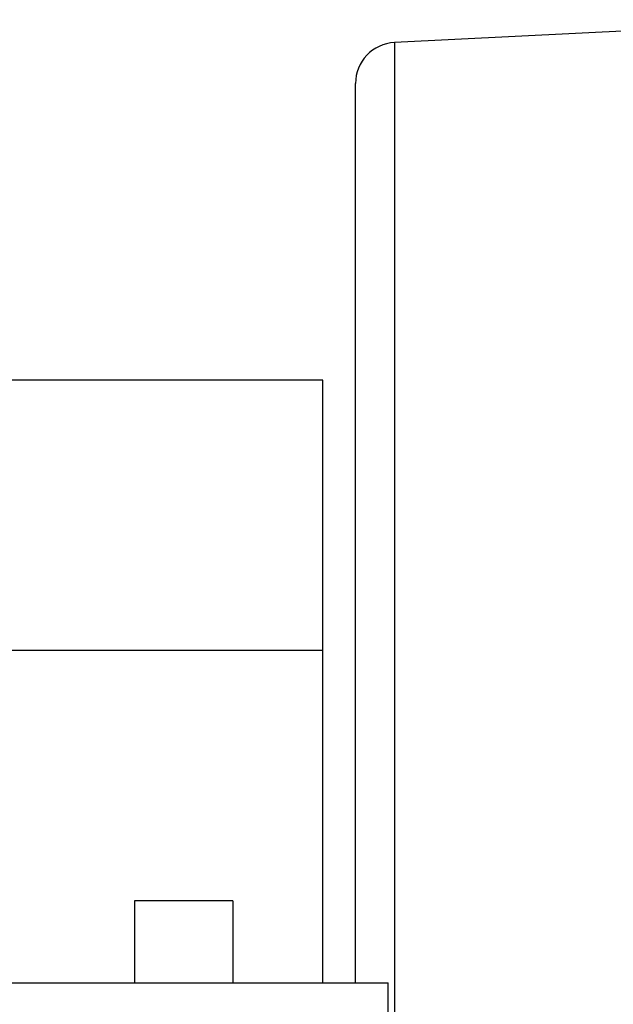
# Model space of a CAD drawing. Header units: millimetres. Extents: x 4624 to 7637, y -669 to 1387.
# Tile 38 of 84: x 5552 to 5624, y 996 to 1116. Entities that reach past the tile are written whole.
import ezdxf

# ---------------------------------------------------------------- set-up
doc = ezdxf.new("R2010")
doc.units = ezdxf.units.MM

msp = doc.modelspace()

# ---------------------------------------------------------------- linework, layer by layer
at = {"color": 7, "linetype": 'Continuous', "lineweight": 25}
for p, q in [((5653.336, 1115.685), (5597.462, 1112.892)), ((5597.462, 1112.892), (5597.462, 978.128)), ((5592.712, 998.128), (5592.712, 1107.898)), ((5588.712, 1071.685), (5540.712, 1071.685)), ((5588.712, 1038.685), (5588.712, 1071.685)), ((5588.712, 1038.685), (5540.712, 1038.685)), ((5588.712, 998.128), (5588.712, 1038.685)), ((5565.712, 1008.128), (5565.712, 998.128)), ((5577.712, 1008.128), (5565.712, 1008.128)), ((5577.712, 1008.128), (5577.712, 998.128)), ((5453.712, 998.128), (5596.712, 998.128)), ((5596.712, 993.899), (5596.712, 998.128))]:
    msp.add_line(p, q, dxfattribs=at)
msp.add_arc((5597.712, 1107.898), 5, 92.86241, 180, dxfattribs=at)

doc.saveas('drawing.dxf')
